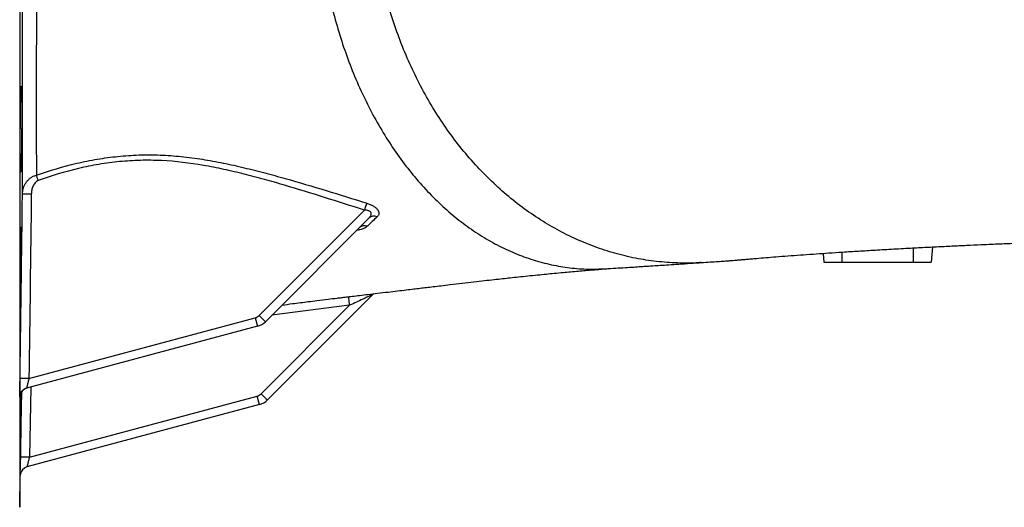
# Model space of a CAD drawing. Header units: millimetres. Extents: x 604 to 3406, y 253 to 3684.
# Tile 8 of 17: x 1774 to 2325, y 301 to 573. Entities that reach past the tile are written whole.
import ezdxf

# ---------------------------------------------------------------- set-up
doc = ezdxf.new("R2010")
doc.units = ezdxf.units.MM

msp = doc.modelspace()

# ---------------------------------------------------------------- linework, layer by layer
at = {"color": 1, "linetype": 'Continuous', "lineweight": 25}
for p, q in [((1774.22, 1005.06), (1774.22, 300.95)), ((2234.17, 443.57), (2234.17, 438.01)), ((2274.17, 445.91), (2274.17, 438.01)), ((1958.85, 413.91), (1915.38, 408.35)), ((1780.36, 368.11), (1779.68, 328.95)), ((1774.46, 362.86), (1774.45, 362.77)), ((1774.56, 319.25), (1774.53, 318.74))]:
    msp.add_line(p, q, dxfattribs=at)
at = {"color": 7, "linetype": 'Continuous', "lineweight": 25}
for p, q in [((1908.22, 408.15), (1967.09, 467.02)), ((1969.57, 462.53), (1911.73, 404.7)), ((2284.91, 446.47), (2284.17, 438.01)), ((2223.74, 442.89), (2224.17, 438.01)), ((2224.17, 438.01), (2234.17, 438.01)), ((2234.17, 438.01), (2274.17, 438.01)), ((2274.17, 438.01), (2284.17, 438.01)), ((1972.33, 420.42), (1912.85, 360.94)), ((1909.33, 364.39), (1958.85, 413.91)), ((1779.38, 372.94), (1905.98, 406.86)), ((1905.98, 406.86), (1907.25, 402.11)), ((1907.25, 402.11), (1778.06, 367.5)), ((1908.36, 358.35), (1778.23, 323.48)), ((1779.68, 328.95), (1907.09, 363.09)), ((1908.36, 358.35), (1907.09, 363.09)), ((1774.22, 300.95), (1774.53, 318.74))]:
    msp.add_line(p, q, dxfattribs=at)
at = {"color": 7, "linetype": 'Continuous', "lineweight": 25, "flags": 128}
for points in [[(1784.62, 483.58), (1784.47, 483.98), (1784.33, 484.39), (1784.18, 484.78), (1784.04, 485.17), (1783.91, 485.54), (1783.78, 485.9), (1783.65, 486.24), (1783.54, 486.56)], [(1958.85, 413.91), (1958.72, 414.88), (1958.6, 415.81), (1958.49, 416.67), (1958.39, 417.41), (1958.31, 418.01), (1958.26, 418.45), (1958.23, 418.71), (1958.22, 418.78)]]:
    msp.add_lwpolyline(points, dxfattribs=at)
at = {"color": 1, "linetype": 'Continuous', "lineweight": 25, "flags": 128}
msp.add_lwpolyline([(1774.7, 328.96), (1774.88, 338.95), (1775.34, 365.53)], dxfattribs=at)
at = {"color": 7, "linetype": 'Continuous', "lineweight": 25}
for centre, radius, start, end in [((1778.63, 399.72), 76.25, 88.4281, 92.1685), ((2273.62, 369.9), 321.55, 161.6802, 162.4209), ((1972.39, 459.43), 4.2, 64.258, 132.283), ((1967.09, 454.17), 4.17, 66.8245, 132.5957), ((1904.68, 411.69), 5, 285, 315), ((2008.33, 506.54), 140.37, 224.5025, 226.5128), ((1904.66, 411.77), 10, 285, 315), ((1777.09, 297.19), 75.78, 88.2642, 92.0278), ((1779.35, 362.67), 5, 105, 128.8234), ((1779.45, 362.69), 5, 105, 128.7076), ((1905.8, 367.92), 5, 285, 315), ((2009.44, 462.78), 140.37, 224.5025, 226.5128), ((1905.78, 368.01), 10, 285, 315), ((1777.15, 254.75), 74.24, 88.0461, 91.8876), ((1779.53, 318.65), 5, 105, 178.9719), ((1779.53, 318.65), 5, 105, 173.0995)]:
    msp.add_arc(centre, radius, start, end, dxfattribs=at)
at = {"color": 1, "linetype": 'Continuous', "lineweight": 25}
for centre, start, end in [((1779.36, 362.67), 128.8238, 179.1587), ((1779.45, 362.69), 128.708, 179.1452)]:
    msp.add_arc(centre, 5, start, end, dxfattribs=at)
at = {"color": 7, "linetype": 'Continuous', "lineweight": 25}
for points, knots in [([(1775.74, 475.91), (1775.74, 477.45), (1775.75, 479), (1775.75, 482.14), (1775.75, 483.72), (1775.75, 488.49), (1775.75, 491.72), (1775.76, 501.54), (1775.76, 508.26), (1775.77, 522.03), (1775.77, 529.09), (1775.78, 543.55), (1775.78, 550.95), (1775.79, 560.42), (1775.79, 562.33), (1775.79, 566.15), (1775.79, 568.06), (1775.79, 573.81), (1775.79, 577.67), (1775.8, 589.28), (1775.8, 597.1), (1775.8, 612.86), (1775.8, 620.81), (1775.8, 632.84), (1775.8, 636.87), (1775.8, 644.93), (1775.8, 648.97), (1775.8, 653.01)], [0, 0, 0, 0, 0.03125, 0.03125, 0.0625, 0.0625, 0.125, 0.125, 0.25, 0.25, 0.375, 0.375, 0.5, 0.5, 0.53125, 0.53125, 0.5625, 0.5625, 0.625, 0.625, 0.75, 0.75, 0.875, 0.875, 0.9375, 0.9375, 1, 1, 1, 1]), ([(1783.56, 640.15), (1783.56, 633.17), (1783.56, 626.25), (1783.55, 612.48), (1783.55, 605.65), (1783.55, 592.07), (1783.54, 585.32), (1783.54, 575.27), (1783.54, 571.93), (1783.54, 566.94), (1783.54, 565.28), (1783.54, 561.97), (1783.53, 560.33), (1783.53, 552.14), (1783.53, 545.72), (1783.53, 533.16), (1783.53, 527.02), (1783.53, 514.99), (1783.53, 509.11), (1783.53, 497.63), (1783.53, 492.03), (1783.54, 486.56)], [0, 0, 0, 0, 0.125, 0.125, 0.25, 0.25, 0.375, 0.375, 0.4375, 0.4375, 0.46875, 0.46875, 0.5, 0.5, 0.625, 0.625, 0.75, 0.75, 0.875, 0.875, 1, 1, 1, 1]), ([(1940.48, 640.18), (1940.77, 635.04), (1941.35, 624.77), (1943.18, 609.51), (1945.68, 594.68), (1948.87, 580.34), (1952.67, 566.54), (1957.13, 553.14), (1962.21, 540.19), (1967.9, 527.76), (1974.18, 515.9), (1981, 504.67), (1988.35, 494.11), (1996.18, 484.28), (2004.47, 475.22), (2013.17, 466.98), (2022.24, 459.58), (2031.64, 453.07), (2041.34, 447.47), (2051.28, 442.8), (2061.42, 439.11), (2071.71, 436.38), (2082.11, 434.66), (2092.15, 433.88), (2098.7, 434.17), (2101.76, 434.31)], [0, 0, 0, 0, 0.045384, 0.090768, 0.136152, 0.17961, 0.223069, 0.266528, 0.309987, 0.353446, 0.396905, 0.440364, 0.483823, 0.527282, 0.570741, 0.614199, 0.657658, 0.701117, 0.744575, 0.788033, 0.831491, 0.874949, 0.918407, 0.961864, 1, 1, 1, 1]), ([(2155.55, 437.73), (2157.26, 437.84), (2160.48, 438.04), (2164.73, 438.33), (2168.24, 438.57), (2171.06, 438.78), (2173.29, 438.95), (2174.95, 439.08), (2176.16, 439.18), (2177.1, 439.26), (2177.93, 439.33), (2178.81, 439.41), (2179.73, 439.49), (2181.31, 439.63), (2183.52, 439.82), (2187.23, 440.14), (2191.8, 440.52), (2197.59, 440.98), (2204, 441.48), (2210.94, 441.99), (2217.96, 442.49), (2225.22, 442.99), (2232.91, 443.5), (2241.37, 444.04), (2250.62, 444.6), (2260.69, 445.18), (2270.75, 445.74), (2280.39, 446.24), (2289.19, 446.68), (2297.7, 447.1), (2305.92, 447.48), (2314.56, 447.87), (2323.56, 448.26), (2332.99, 448.65), (2342.81, 449.05), (2353.52, 449.46), (2365.54, 449.91), (2378.45, 450.38), (2391.96, 450.85), (2405.67, 451.31), (2418.98, 451.75), (2431.79, 452.16), (2444.08, 452.55), (2456.04, 452.92), (2467.96, 453.29), (2480.28, 453.67), (2493.45, 454.08), (2507.21, 454.51), (2521.51, 454.95), (2536.33, 455.42), (2552.07, 455.92), (2568.74, 456.46), (2586.35, 457.03), (2604.59, 457.63), (2623.45, 458.25), (2642.86, 458.89), (2663.11, 459.56), (2682.58, 460.2), (2701.12, 460.81), (2718.29, 461.38), (2735.24, 461.93), (2753.19, 462.51), (2771.95, 463.12), (2791.36, 463.74), (2809.74, 464.32), (2827.06, 464.85), (2843.34, 465.35), (2858.57, 465.81), (2872.68, 466.24), (2885.69, 466.62), (2897.63, 466.98), (2908.62, 467.3), (2918.67, 467.6), (2927.89, 467.88), (2936.76, 468.14), (2945.76, 468.41), (2956.15, 468.72), (2968.03, 469.09), (2981.42, 469.5), (2995.51, 469.94), (3010.21, 470.41), (3025.12, 470.9), (3040.11, 471.41), (3055.07, 471.93), (3070.2, 472.49), (3085.41, 473.08), (3100.63, 473.7), (3113.44, 474.26), (3123.95, 474.75), (3132.25, 475.14), (3140.21, 475.54), (3147.6, 475.92), (3154.26, 476.27), (3160.5, 476.62), (3166.26, 476.94), (3171.52, 477.25), (3175.94, 477.52), (3179.27, 477.73), (3181.69, 477.88), (3183.58, 478.01), (3185.71, 478.15), (3188.37, 478.32), (3191.57, 478.54), (3195.09, 478.78), (3198.66, 479.04), (3202.04, 479.29), (3205.36, 479.54), (3208.71, 479.8), (3212.19, 480.08), (3215.73, 480.37), (3219.31, 480.68), (3222.75, 481), (3225.51, 481.25), (3227.6, 481.46), (3229.12, 481.61), (3230.54, 481.75), (3231.98, 481.9), (3233.6, 482.07), (3235.65, 482.29), (3238.18, 482.57), (3241.07, 482.91), (3243.92, 483.27), (3246.56, 483.61), (3248.89, 483.93), (3251.1, 484.24), (3253.3, 484.57), (3255.56, 484.93), (3257.95, 485.33), (3260.52, 485.78), (3263.16, 486.27), (3265.71, 486.78), (3268.31, 487.33), (3271.24, 487.99), (3274.43, 488.76), (3277.69, 489.6), (3280.84, 490.48), (3284.06, 491.44), (3287.52, 492.55), (3291.11, 493.78), (3294.9, 495.17), (3298.7, 496.67), (3302.36, 498.22), (3305.57, 499.66), (3308.21, 500.91), (3311.05, 502.31), (3314.58, 504.14), (3319.17, 506.68), (3324.27, 509.73), (3329.52, 513.14), (3334.64, 516.76), (3339.61, 520.55), (3344.4, 524.5), (3349.03, 528.62), (3353.65, 533.05), (3358.47, 538.03), (3363.63, 543.86), (3369.09, 550.67), (3374.72, 558.54), (3380.36, 567.54), (3385.86, 577.72), (3390.62, 588.29), (3394.62, 599.07), (3397.86, 609.88), (3400.44, 621.48), (3402.11, 631.68), (3402.52, 638.03), (3402.66, 640.23)], [0, 0, 0, 0, 0.004361, 0.008179, 0.011457, 0.014196, 0.016397, 0.018135, 0.019278, 0.020103, 0.021044, 0.022107, 0.023292, 0.024602, 0.028559, 0.032604, 0.040003, 0.04754, 0.056381, 0.065056, 0.073598, 0.081644, 0.090264, 0.09943, 0.109105, 0.119251, 0.129819, 0.138353, 0.146384, 0.153913, 0.160968, 0.167582, 0.175611, 0.182963, 0.189978, 0.19832, 0.207074, 0.216237, 0.22576, 0.235035, 0.243907, 0.252069, 0.259901, 0.267418, 0.27465, 0.28216, 0.290204, 0.298794, 0.307165, 0.316026, 0.325388, 0.335255, 0.345627, 0.356504, 0.367355, 0.37866, 0.390416, 0.402618, 0.412514, 0.422604, 0.432446, 0.441966, 0.453847, 0.465181, 0.475965, 0.486202, 0.495888, 0.505023, 0.513608, 0.521486, 0.528834, 0.535653, 0.541941, 0.547699, 0.553117, 0.558865, 0.565002, 0.573269, 0.582151, 0.59165, 0.601765, 0.612454, 0.623033, 0.634058, 0.64553, 0.657449, 0.669811, 0.682618, 0.689988, 0.697502, 0.705067, 0.712168, 0.718722, 0.724727, 0.731101, 0.73671, 0.741553, 0.745628, 0.747828, 0.74974, 0.75207, 0.755127, 0.758913, 0.763319, 0.767781, 0.772015, 0.776022, 0.780515, 0.785095, 0.789909, 0.794958, 0.800022, 0.80467, 0.807086, 0.809367, 0.811513, 0.81356, 0.815944, 0.818793, 0.822752, 0.827364, 0.832154, 0.836293, 0.839826, 0.842957, 0.846141, 0.849385, 0.852691, 0.856062, 0.859282, 0.862495, 0.865265, 0.868136, 0.871448, 0.874411, 0.877263, 0.879832, 0.882348, 0.885164, 0.887753, 0.890566, 0.893311, 0.8956, 0.897433, 0.898897, 0.901445, 0.904593, 0.908265, 0.911982, 0.915669, 0.919326, 0.922955, 0.926557, 0.93015, 0.934116, 0.938624, 0.943677, 0.949276, 0.955421, 0.962114, 0.969354, 0.975539, 0.982072, 0.98895, 0.996173, 1, 1, 1, 1]), ([(1774.55, 495.3), (1774.56, 494.18), (1774.57, 493.18), (1774.59, 491.88), (1774.6, 491.48), (1774.61, 490.73), (1774.62, 490.39), (1774.65, 489.49), (1774.66, 489.04), (1774.69, 488.65), (1774.69, 488.59), (1774.71, 488.47), (1774.71, 488.42), (1774.73, 488.31), (1774.74, 488.27), (1774.77, 488.27), (1774.8, 488.42), (1774.83, 488.81), (1774.84, 488.89), (1774.85, 489.08), (1774.86, 489.19), (1774.88, 489.53), (1774.9, 490.06), (1774.93, 490.73), (1774.95, 491.28), (1774.96, 491.48), (1774.97, 491.88), (1774.98, 492.09), (1775.01, 493.19), (1775.04, 494.18), (1775.08, 495.84), (1775.09, 496.42), (1775.11, 497.34), (1775.12, 497.65), (1775.13, 498.29), (1775.14, 498.61), (1775.17, 500.24), (1775.19, 501.62), (1775.23, 503.8), (1775.24, 504.54), (1775.26, 506.05), (1775.27, 506.81), (1775.29, 509.11), (1775.31, 510.67), (1775.33, 513.05), (1775.34, 513.84), (1775.35, 515.4), (1775.35, 516.17), (1775.36, 517.7), (1775.36, 518.46), (1775.37, 519.97), (1775.37, 520.72), (1775.37, 522.9), (1775.37, 524.28), (1775.37, 526.24), (1775.36, 526.87), (1775.36, 528.1), (1775.35, 528.68), (1775.34, 530.34), (1775.33, 531.34), (1775.31, 532.65), (1775.3, 533.06), (1775.28, 533.8), (1775.27, 534.14), (1775.26, 534.74), (1775.25, 535), (1775.23, 535.34), (1775.22, 535.45), (1775.21, 535.64), (1775.21, 535.73), (1775.18, 536.11), (1775.16, 536.27), (1775.12, 536.27), (1775.1, 536.23), (1775.09, 536.12), (1775.08, 536.07), (1775.07, 535.95), (1775.06, 535.89), (1775.02, 535.5), (1775, 535.05), (1774.96, 534.3), (1774.96, 534.14), (1774.94, 533.81), (1774.94, 533.63), (1774.92, 533.07), (1774.9, 532.67), (1774.86, 531.36), (1774.84, 530.37), (1774.8, 528.7), (1774.78, 528.11), (1774.76, 526.9), (1774.75, 526.27), (1774.73, 524.97), (1774.71, 524.3), (1774.69, 522.92), (1774.68, 522.2), (1774.65, 520.01), (1774.63, 518.52), (1774.61, 516.21), (1774.6, 515.43), (1774.59, 513.86), (1774.58, 513.07), (1774.57, 510.72), (1774.56, 509.16), (1774.55, 506.84), (1774.54, 506.07), (1774.54, 504.57), (1774.54, 503.83), (1774.53, 502.38), (1774.53, 501.68), (1774.53, 500.29), (1774.54, 499.61), (1774.54, 497.64), (1774.55, 496.42), (1774.55, 495.3)], [0, 0, 0, 0, 0.03125, 0.03125, 0.046875, 0.046875, 0.0625, 0.0625, 0.09375, 0.09375, 0.101562, 0.101562, 0.109375, 0.109375, 0.125, 0.125, 0.15625, 0.15625, 0.164062, 0.164062, 0.171875, 0.171875, 0.1875, 0.203125, 0.203125, 0.210937, 0.210937, 0.21875, 0.21875, 0.25, 0.25, 0.265625, 0.265625, 0.273437, 0.273437, 0.28125, 0.28125, 0.3125, 0.3125, 0.328125, 0.328125, 0.34375, 0.34375, 0.375, 0.375, 0.390625, 0.390625, 0.40625, 0.40625, 0.421875, 0.421875, 0.4375, 0.4375, 0.46875, 0.46875, 0.484375, 0.484375, 0.5, 0.5, 0.53125, 0.53125, 0.546875, 0.546875, 0.5625, 0.5625, 0.578125, 0.578125, 0.585937, 0.585937, 0.59375, 0.59375, 0.625, 0.625, 0.640625, 0.640625, 0.648437, 0.648437, 0.65625, 0.65625, 0.6875, 0.6875, 0.695312, 0.695312, 0.703125, 0.703125, 0.71875, 0.71875, 0.75, 0.75, 0.765625, 0.765625, 0.78125, 0.78125, 0.796875, 0.796875, 0.8125, 0.8125, 0.84375, 0.84375, 0.859375, 0.859375, 0.875, 0.875, 0.90625, 0.90625, 0.921875, 0.921875, 0.9375, 0.9375, 0.953125, 0.953125, 0.96875, 0.96875, 1, 1, 1, 1]), ([(1783.54, 486.56), (1791, 489.2), (1798.54, 491.44), (1809.95, 494.1), (1813.77, 494.87), (1821.45, 496.15), (1825.32, 496.67), (1833.08, 497.46), (1836.98, 497.72), (1844.83, 497.99), (1848.78, 497.98), (1854.73, 497.76), (1856.72, 497.65), (1860.68, 497.37), (1862.66, 497.19), (1868.59, 496.59), (1872.52, 496.06), (1880.35, 494.82), (1884.25, 494.11), (1892.03, 492.53), (1895.9, 491.66), (1903.63, 489.83), (1907.48, 488.86), (1915.15, 486.84), (1918.98, 485.8), (1930.43, 482.58), (1938.03, 480.31), (1953.21, 475.67), (1960.79, 473.31), (1968.37, 470.97)], [0, 0, 0, 0, 0.125, 0.125, 0.1875, 0.1875, 0.25, 0.25, 0.3125, 0.3125, 0.375, 0.375, 0.40625, 0.40625, 0.4375, 0.4375, 0.5, 0.5, 0.5625, 0.5625, 0.625, 0.625, 0.6875, 0.6875, 0.75, 0.75, 0.875, 0.875, 1, 1, 1, 1]), ([(1967.09, 467.02), (1959.65, 469.39), (1952.21, 471.78), (1937.32, 476.48), (1929.87, 478.79), (1918.65, 482.08), (1914.9, 483.15), (1907.38, 485.21), (1903.62, 486.21), (1896.06, 488.1), (1892.27, 488.99), (1884.65, 490.64), (1880.83, 491.39), (1869.29, 493.38), (1861.5, 494.33), (1849.62, 494.91), (1845.68, 494.96), (1837.85, 494.75), (1833.96, 494.51), (1826.22, 493.76), (1822.37, 493.25), (1814.71, 491.98), (1810.9, 491.21), (1799.54, 488.54), (1792.05, 486.26), (1784.62, 483.58)], [0, 0, 0, 0, 0.125, 0.125, 0.25, 0.25, 0.3125, 0.3125, 0.375, 0.375, 0.4375, 0.4375, 0.5, 0.5, 0.625, 0.625, 0.6875, 0.6875, 0.75, 0.75, 0.8125, 0.8125, 0.875, 0.875, 1, 1, 1, 1]), ([(1775.74, 475.91), (1775.75, 476.49), (1775.8, 477.07), (1775.99, 478.22), (1776.12, 478.79), (1776.46, 479.9), (1776.67, 480.44), (1777.18, 481.49), (1777.48, 482), (1778.14, 482.97), (1778.51, 483.43), (1779.13, 484.07), (1779.35, 484.27), (1779.8, 484.67), (1780.03, 484.85), (1780.75, 485.38), (1781.27, 485.69), (1782.37, 486.21), (1782.94, 486.41), (1783.54, 486.56)], [0, 0, 0, 0, 0.125, 0.125, 0.25, 0.25, 0.375, 0.375, 0.5, 0.5, 0.625, 0.625, 0.6875, 0.6875, 0.75, 0.75, 0.875, 0.875, 1, 1, 1, 1]), ([(1784.62, 483.58), (1784.26, 483.45), (1783.93, 483.26), (1783.31, 482.81), (1783.04, 482.54), (1782.55, 481.97), (1782.33, 481.66), (1781.94, 481.01), (1781.77, 480.68), (1781.46, 479.98), (1781.33, 479.62), (1781.11, 478.9), (1781.02, 478.54), (1780.81, 477.44), (1780.73, 476.7), (1780.72, 475.94)], [0, 0, 0, 0, 0.125, 0.125, 0.25, 0.25, 0.375, 0.375, 0.5, 0.5, 0.625, 0.625, 0.75, 0.75, 1, 1, 1, 1]), ([(1968.37, 470.97), (1968.69, 470.87), (1969.02, 470.76), (1969.66, 470.53), (1969.97, 470.4), (1970.9, 470), (1971.48, 469.71), (1972.57, 469.05), (1973.06, 468.7), (1973.69, 468.15), (1973.89, 467.96), (1974.24, 467.58), (1974.4, 467.39), (1974.66, 467.01), (1974.78, 466.82), (1974.97, 466.44), (1975.04, 466.25), (1975.21, 465.7), (1975.24, 465.34), (1975.17, 464.83), (1975.14, 464.67), (1975.03, 464.35), (1974.96, 464.19), (1974.71, 463.75), (1974.49, 463.47), (1974.21, 463.21)], [0, 0, 0, 0, 0.0625, 0.0625, 0.125, 0.125, 0.25, 0.25, 0.375, 0.375, 0.4375, 0.4375, 0.5, 0.5, 0.5625, 0.5625, 0.625, 0.625, 0.75, 0.75, 0.8125, 0.8125, 0.875, 0.875, 1, 1, 1, 1]), ([(1969.57, 462.53), (1969.79, 462.76), (1969.99, 462.99), (1970.35, 463.45), (1970.51, 463.7), (1970.76, 464.2), (1970.85, 464.46), (1970.91, 464.85), (1970.92, 464.98), (1970.9, 465.25), (1970.87, 465.38), (1970.78, 465.63), (1970.71, 465.76), (1970.54, 466), (1970.43, 466.12), (1970.19, 466.32), (1970.05, 466.42), (1969.74, 466.58), (1969.57, 466.65), (1969.04, 466.84), (1968.66, 466.92), (1968.08, 466.99), (1967.88, 467), (1967.48, 467.02), (1967.28, 467.02), (1967.09, 467.02)], [0, 0, 0, 0, 0.125, 0.125, 0.25, 0.25, 0.375, 0.375, 0.4375, 0.4375, 0.5, 0.5, 0.5625, 0.5625, 0.625, 0.625, 0.6875, 0.6875, 0.75, 0.75, 0.875, 0.875, 0.9375, 0.9375, 1, 1, 1, 1]), ([(1775.24, 457.73), (1775.23, 457.73), (1775.2, 457.71), (1775.14, 456.89), (1775.07, 455.43), (1775, 453.32), (1774.93, 450.67), (1774.86, 447.54), (1774.8, 444.02), (1774.73, 440.2), (1774.68, 436.21), (1774.63, 432.15), (1774.59, 428.13), (1774.56, 424.28), (1774.54, 420.4), (1774.53, 416.96), (1774.54, 414.14), (1774.55, 412.06), (1774.58, 410.64), (1774.61, 409.87), (1774.64, 409.88), (1774.65, 409.88)], [0, 0, 0, 0, 0.038626, 0.09232, 0.146014, 0.199717, 0.25342, 0.307127, 0.360834, 0.414539, 0.468245, 0.521945, 0.575646, 0.629339, 0.683032, 0.749998, 0.803683, 0.857369, 0.911054, 0.96474, 1, 1, 1, 1]), ([(1775.32, 440.52), (1775.32, 440.97), (1775.34, 442.71), (1775.36, 445.6), (1775.37, 448.97), (1775.37, 451.9), (1775.36, 454.32), (1775.34, 456.14), (1775.3, 457.39), (1775.27, 457.64), (1775.26, 457.77)], [0, 0, 0, 0, 0.047832, 0.183871, 0.31991, 0.455929, 0.591949, 0.727962, 0.863976, 1, 1, 1, 1]), ([(2101.76, 434.26), (2103.76, 434.38), (2107.57, 434.61), (2112.92, 434.95), (2117.65, 435.24), (2121.77, 435.51), (2125.33, 435.73), (2128.86, 435.96), (2132.84, 436.22), (2137.68, 436.53), (2143.3, 436.9), (2149.52, 437.32), (2153.79, 437.61), (2155.99, 437.76)], [0, 0, 0, 0, 0.104728, 0.199495, 0.284222, 0.358836, 0.423275, 0.478627, 0.553509, 0.643839, 0.749731, 0.871315, 1, 1, 1, 1]), ([(1935.7, 415.88), (1937.31, 416.08), (1941, 416.55), (1946.35, 417.21), (1950.94, 417.77), (1954.37, 418.19), (1957.24, 418.53), (1960.61, 418.94), (1964.64, 419.42), (1969.33, 419.98), (1974.62, 420.61), (1980.16, 421.26), (1985.5, 421.89), (1990.28, 422.46), (1994.48, 422.96), (1998.27, 423.42), (2001.91, 423.85), (2005.78, 424.32), (2010.17, 424.84), (2015.58, 425.49), (2021.71, 426.21), (2028.15, 426.96), (2034.13, 427.64), (2039.49, 428.24), (2044.29, 428.77), (2048.86, 429.27), (2053.46, 429.76), (2058.55, 430.29), (2063.84, 430.83), (2068.72, 431.31), (2073.55, 431.78), (2078.05, 432.2), (2082.58, 432.61), (2086.72, 432.98), (2090.01, 433.27), (2092.3, 433.46), (2093.72, 433.58), (2095.14, 433.7), (2096.64, 433.82), (2098.46, 433.97), (2100.55, 434.14), (2102.06, 434.26), (2102.78, 434.32)], [0, 0, 0, 0, 0.025746, 0.058993, 0.085964, 0.099626, 0.114287, 0.132582, 0.154525, 0.180104, 0.209538, 0.241626, 0.271289, 0.297762, 0.321036, 0.341152, 0.36107, 0.382394, 0.4078, 0.437271, 0.477105, 0.515777, 0.551462, 0.584136, 0.613209, 0.63971, 0.669447, 0.702411, 0.737125, 0.769266, 0.797716, 0.832814, 0.859445, 0.889425, 0.917285, 0.927017, 0.936918, 0.946735, 0.956457, 0.96812, 0.984805, 1, 1, 1, 1]), ([(1774.67, 409.85), (1774.68, 409.99), (1774.72, 410.27), (1774.78, 411.56), (1774.85, 413.42), (1774.91, 415.88), (1774.99, 418.84), (1775.06, 422.23), (1775.11, 425.3), (1775.14, 427.23), (1775.15, 427.86)], [0, 0, 0, 0, 0.133566, 0.267149, 0.400732, 0.534332, 0.667933, 0.801544, 0.935155, 1, 1, 1, 1]), ([(1972.33, 420.42), (1972.26, 420.35), (1972.11, 420.25), (1971.74, 420.02), (1971.52, 419.9), (1971.06, 419.64), (1970.81, 419.51), (1970.29, 419.24), (1970.02, 419.1), (1969.19, 418.68), (1968.62, 418.4), (1967.45, 417.84), (1966.85, 417.56), (1965.04, 416.71), (1963.82, 416.15), (1961.35, 415.03), (1960.1, 414.47), (1958.85, 413.91)], [0, 0, 0, 0, 0.0625, 0.0625, 0.125, 0.125, 0.1875, 0.1875, 0.25, 0.25, 0.375, 0.375, 0.5, 0.5, 0.75, 0.75, 1, 1, 1, 1]), ([(1921.03, 414), (1922.98, 414.26), (1927.87, 414.9), (1932.76, 415.52), (1935.69, 415.9)], [0, 0, 0, 0, 0.3992317, 1, 1, 1, 1]), ([(1774.36, 362.74), (1774.35, 362.74), (1774.34, 362.81), (1774.34, 363), (1774.34, 363.09), (1774.33, 363.28), (1774.33, 363.4), (1774.33, 363.79), (1774.33, 364.11), (1774.33, 364.67), (1774.33, 364.88), (1774.33, 365.31), (1774.33, 365.53), (1774.33, 366.24), (1774.34, 366.76), (1774.35, 367.87), (1774.35, 368.45), (1774.36, 369.37), (1774.37, 369.68), (1774.37, 370.31), (1774.38, 370.63), (1774.39, 371.6), (1774.4, 372.26), (1774.41, 372.92)], [0, 0, 0, 0, 0.125, 0.125, 0.1875, 0.1875, 0.25, 0.25, 0.375, 0.375, 0.4375, 0.4375, 0.5, 0.5, 0.625, 0.625, 0.75, 0.75, 0.8125, 0.8125, 0.875, 0.875, 1, 1, 1, 1]), ([(1779.38, 372.94), (1779.3, 372.6), (1779.21, 372.26), (1779.04, 371.6), (1778.96, 371.27), (1778.8, 370.64), (1778.72, 370.33), (1778.57, 369.74), (1778.5, 369.46), (1778.41, 369.08), (1778.38, 368.95), (1778.32, 368.72), (1778.3, 368.6), (1778.22, 368.29), (1778.18, 368.1), (1778.11, 367.8), (1778.09, 367.69), (1778.06, 367.53), (1778.05, 367.49), (1778.06, 367.5)], [0, 0, 0, 0, 0.125, 0.125, 0.25, 0.25, 0.375, 0.375, 0.5, 0.5, 0.5625, 0.5625, 0.625, 0.625, 0.75, 0.75, 0.875, 0.875, 1, 1, 1, 1]), ([(1774.48, 363.21), (1774.48, 363.25), (1774.49, 363.31), (1774.52, 363.57), (1774.62, 364.02), (1774.85, 364.74), (1775.36, 365.63), (1775.9, 366.29), (1776.29, 366.55), (1776.33, 366.58)], [0, 0, 0, 0, 0.085558, 0.154243, 0.259297, 0.422579, 0.678866, 0.963398, 1, 1, 1, 1]), ([(1774.54, 322.86), (1774.55, 323.01), (1774.56, 323.29), (1774.59, 324.58), (1774.63, 326.44), (1774.68, 328.9), (1774.73, 331.85), (1774.8, 335.24), (1774.86, 338.95), (1774.93, 342.89), (1775.01, 346.94), (1775.07, 350.99), (1775.14, 354.92), (1775.2, 358.62), (1775.26, 361.96), (1775.29, 364.27), (1775.31, 365.27), (1775.31, 365.48)], [0, 0, 0, 0, 0.0700634, 0.1401273, 0.2101913, 0.2802611, 0.350331, 0.4204099, 0.4904888, 0.5605767, 0.6306645, 0.7007573, 0.7708502, 0.8409414, 0.9110326, 0.9811156, 1, 1, 1, 1]), ([(1774.59, 363.84), (1774.59, 363.81), (1774.57, 362.29), (1774.56, 361.05), (1774.55, 359.82)], [0, 0, 0, 0, 0.0198739, 1, 1, 1, 1]), ([(1774.59, 352.84), (1774.6, 352.98), (1774.62, 353.26), (1774.67, 354.55), (1774.73, 356.41), (1774.79, 358.87), (1774.85, 361.65), (1774.89, 363.78), (1774.91, 364.76)], [0, 0, 0, 0, 0.17097, 0.341954, 0.512938, 0.683943, 0.854949, 1, 1, 1, 1]), ([(1775.22, 365.31), (1775.21, 364.76), (1775.18, 363.36), (1775.12, 360.55), (1775.05, 357.05), (1774.98, 353.23), (1774.91, 349.24), (1774.84, 345.17), (1774.78, 341.15), (1774.72, 337.31), (1774.66, 333.39), (1774.63, 331.12), (1774.61, 329.85)], [0, 0, 0, 0, 0.0649648, 0.1660614, 0.2671581, 0.3682696, 0.4693811, 0.5704993, 0.6716174, 0.7727321, 0.8738467, 1, 1, 1, 1]), ([(1774.48, 363.31), (1774.48, 363.15), (1774.47, 362.9), (1774.46, 362.87), (1774.46, 362.86)], [0, 0, 0, 0, 0.686439, 1, 1, 1, 1]), ([(1774.55, 359.82), (1774.55, 358.92), (1774.54, 357.11), (1774.53, 355.06), (1774.54, 353.64), (1774.55, 352.86), (1774.57, 352.87), (1774.58, 352.87)], [0, 0, 0, 0, 0.214713, 0.429426, 0.644139, 0.858851, 1, 1, 1, 1]), ([(1774.61, 329.85), (1774.6, 328.95), (1774.57, 327.14), (1774.55, 325.09), (1774.54, 323.66), (1774.53, 322.89), (1774.54, 322.9), (1774.54, 322.9)], [0, 0, 0, 0, 0.214703, 0.429406, 0.64411, 0.858814, 1, 1, 1, 1]), ([(1774.53, 318.74), (1774.53, 318.74), (1774.53, 318.76), (1774.53, 318.82), (1774.53, 318.88), (1774.53, 319.08), (1774.54, 319.28), (1774.54, 319.67), (1774.55, 319.82), (1774.55, 320.15), (1774.55, 320.32), (1774.56, 320.89), (1774.57, 321.32), (1774.58, 322.03), (1774.59, 322.28), (1774.6, 322.8), (1774.6, 323.07), (1774.61, 323.9), (1774.62, 324.48), (1774.64, 325.4), (1774.65, 325.72), (1774.66, 326.35), (1774.66, 326.67), (1774.68, 327.63), (1774.69, 328.29), (1774.7, 328.96)], [0, 0, 0, 0, 0.0625, 0.0625, 0.125, 0.125, 0.25, 0.25, 0.3125, 0.3125, 0.375, 0.375, 0.5, 0.5, 0.5625, 0.5625, 0.625, 0.625, 0.75, 0.75, 0.8125, 0.8125, 0.875, 0.875, 1, 1, 1, 1]), ([(1779.68, 328.95), (1779.5, 328.28), (1779.32, 327.61), (1779.07, 326.65), (1778.99, 326.34), (1778.87, 325.9), (1778.83, 325.76), (1778.76, 325.48), (1778.72, 325.35), (1778.62, 324.95), (1778.56, 324.72), (1778.45, 324.29), (1778.4, 324.11), (1778.32, 323.8), (1778.29, 323.68), (1778.26, 323.56), (1778.25, 323.53), (1778.24, 323.49), (1778.23, 323.48), (1778.23, 323.48)], [0, 0, 0, 0, 0.25, 0.25, 0.375, 0.375, 0.4375, 0.4375, 0.5, 0.5, 0.625, 0.625, 0.75, 0.75, 0.875, 0.875, 0.9375, 0.9375, 1, 1, 1, 1])]:
    msp.add_open_spline(points, degree=3, knots=knots, dxfattribs=at)
at = {"color": 1, "linetype": 'Continuous', "lineweight": 25}
for points, knots in [([(2155.55, 437.78), (2155.09, 437.73), (2150.69, 437.31), (2142.32, 437.42), (2130.51, 438.18), (2118.75, 440.01), (2107.13, 442.78), (2095.68, 446.51), (2084.47, 451.17), (2073.53, 456.74), (2062.93, 463.2), (2052.7, 470.51), (2042.9, 478.65), (2033.57, 487.58), (2024.74, 497.25), (2016.47, 507.63), (2008.79, 518.66), (2001.73, 530.3), (1995.32, 542.5), (1989.6, 555.19), (1984.59, 568.33), (1980.31, 581.85), (1976.73, 595.87), (1973.93, 610.33), (1971.87, 625.18), (1971.22, 635.18), (1970.89, 640.18)], [0, 0, 0, 0, 0.005048, 0.048094, 0.091139, 0.134184, 0.177229, 0.220273, 0.263318, 0.306362, 0.349406, 0.39245, 0.435494, 0.478538, 0.521581, 0.564625, 0.607669, 0.650712, 0.693756, 0.7368, 0.779843, 0.822887, 0.865931, 0.910621, 0.95531, 1, 1, 1, 1]), ([(1968.74, 458), (1968.13, 457.56), (1967.03, 456.77), (1964.85, 456.04), (1963.35, 455.78), (1962.69, 455.66)], [0, 0, 0, 0, 0.410767, 0.741931, 1, 1, 1, 1])]:
    msp.add_open_spline(points, degree=3, knots=knots, dxfattribs=at)
at = {"color": 7, "linetype": 'Continuous', "lineweight": 25}
for points in [[(1775.32, 440.52), (1775.47, 452.31), (1775.61, 464.11), (1775.74, 475.91)], [(1780.72, 475.94), (1780.33, 441.6), (1779.87, 407.27), (1779.38, 372.94)], [(1974.21, 463.21), (1972.38, 461.47), (1970.55, 459.73), (1968.74, 458)], [(1775.15, 427.86), (1775.21, 432.08), (1775.26, 436.3), (1775.32, 440.52)], [(1774.41, 372.92), (1774.67, 391.24), (1774.92, 409.55), (1775.15, 427.86)], [(1774.45, 362.77), (1774.42, 362.76), (1774.39, 362.75), (1774.36, 362.74)]]:
    msp.add_open_spline(points, degree=3, dxfattribs=at)

doc.saveas('drawing.dxf')
